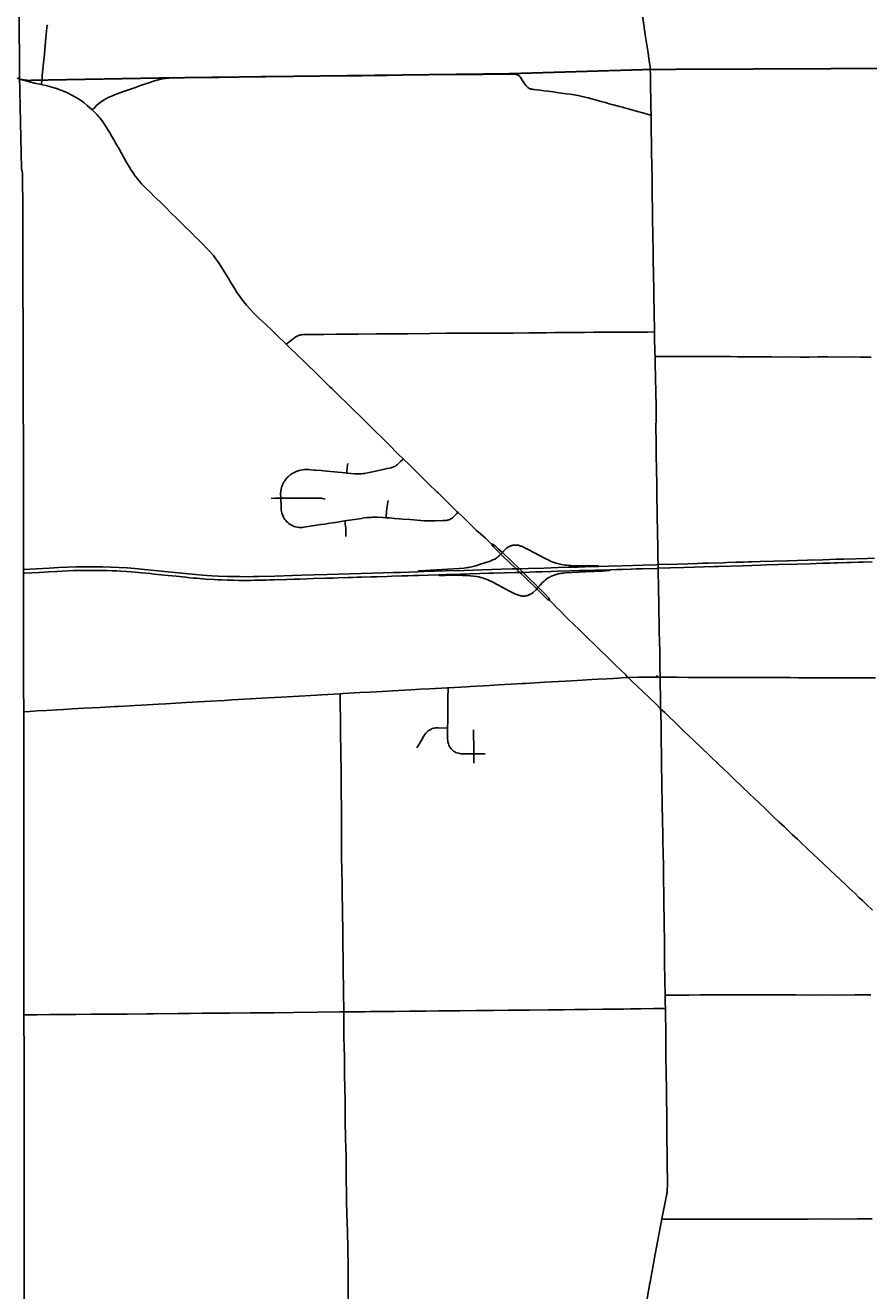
# Model space of a CAD drawing. Header units: feet. Extents: x 2113747 to 2516209, y 960708 to 1356798.
# Tile 39 of 92: x 2328690 to 2346170, y 1119233 to 1145448. Entities that reach past the tile are written whole.
import ezdxf

# ---------------------------------------------------------------- set-up
doc = ezdxf.new("R2010")
doc.units = ezdxf.units.FT
doc.header["$LTSCALE"] = 20
doc.header["$MEASUREMENT"] = 0
doc.linetypes.add('OhDOT_USTN3', pattern=[0.22, 0.165, -0.055])
for name, color, linetype in [('GM_X_County_Road', 3, 'Continuous'), ('GM_X_Interchange_Ramps', 1, 'Continuous'), ('GM_X_Interstate_Location', 251, 'Continuous'), ('GM_X_Interstate_Route', 1, 'Continuous'), ('GM_X_State_Location', 251, 'Continuous'), ('GM_X_State_Route', 1, 'Continuous'), ('GM_X_Township', 251, 'OhDOT_USTN3'), ('GM_X_Township_Road', 4, 'Continuous'), ('GM_X_Township_Subdivision', 4, 'Continuous'), ('GM_X_Unincorporated_Location', 2, 'Continuous')]:
    doc.layers.add(name, color=color, linetype=linetype)
doc.styles.add('Styledgn030', font='dgn030.shx')

msp = doc.modelspace()

# ---------------------------------------------------------------- linework, layer by layer
at = {"layer": 'GM_X_County_Road', "flags": 128}
for points in [[(2341643, 1144530), (2341643, 1144530), (2341638, 1144592), (2341622, 1144706), (2341597, 1144878), (2341578, 1145005), (2341545, 1145212), (2341495, 1145553), (2341451, 1145839), (2341416, 1146062), (2341390, 1146238), (2341361, 1146432), (2341335, 1146604), (2341312, 1146750), (2341295, 1146871), (2341290, 1146933), (2341284, 1147055), (2341283, 1147086)], [(2330079, 1143697), (2330123, 1143741), (2330169, 1143787), (2330214, 1143827), (2330263, 1143865), (2330311, 1143899), (2330357, 1143926), (2330407, 1143952), (2330464, 1143976), (2330574, 1144019), (2330747, 1144082), (2330973, 1144161), (2331078, 1144198), (2331274, 1144265), (2331346, 1144288), (2331398, 1144305), (2331453, 1144320), (2331496, 1144331), (2331543, 1144341), (2331590, 1144349)], [(2331590, 1144349), (2331594, 1144349), (2331666, 1144354), (2331768, 1144358), (2331870, 1144360), (2331981, 1144362), (2332142, 1144364), (2332342, 1144365), (2332447, 1144366), (2332562, 1144368), (2332701, 1144370), (2332859, 1144373), (2332991, 1144375), (2333126, 1144378), (2333438, 1144382), (2333582, 1144385), (2333778, 1144389), (2334123, 1144390), (2334494, 1144395), (2334629, 1144395), (2335035, 1144399), (2335269, 1144401), (2335475, 1144403), (2335675, 1144405), (2335807, 1144407), (2335934, 1144408), (2336189, 1144411), (2336338, 1144415), (2336507, 1144419), (2336708, 1144421), (2337014, 1144423), (2337295, 1144427), (2337515, 1144429), (2337683, 1144430), (2337827, 1144430), (2337926, 1144430), (2338057, 1144430), (2338172, 1144430), (2338372, 1144433), (2338753, 1144438), (2338822, 1144436), (2338836, 1144435), (2338848, 1144433), (2338860, 1144431), (2338871, 1144429), (2338882, 1144425), (2338887, 1144423)], [(2338887, 1144423), (2338893, 1144421), (2338902, 1144416), (2338910, 1144412), (2338918, 1144406), (2338926, 1144400), (2338936, 1144390), (2338945, 1144381), (2338957, 1144365), (2338968, 1144348), (2338989, 1144315), (2339009, 1144285), (2339023, 1144264), (2339030, 1144253), (2339053, 1144221), (2339072, 1144195), (2339092, 1144173), (2339099, 1144165), (2339108, 1144158), (2339117, 1144152), (2339127, 1144145), (2339136, 1144140), (2339147, 1144135), (2339158, 1144131), (2339171, 1144127), (2339185, 1144124), (2339199, 1144122), (2339222, 1144119), (2339292, 1144111), (2339360, 1144103), (2339439, 1144093), (2339523, 1144082), (2339631, 1144068), (2339751, 1144052), (2339907, 1144031), (2339984, 1144020), (2340146, 1143992), (2340288, 1143960), (2340355, 1143944), (2340431, 1143924), (2340577, 1143885), (2340621, 1143873), (2340715, 1143846), (2340772, 1143830), (2340842, 1143811), (2340883, 1143801), (2341006, 1143768), (2341072, 1143750), (2341103, 1143741), (2341129, 1143734), (2341185, 1143718), (2341331, 1143678), (2341407, 1143657), (2341489, 1143633), (2341576, 1143610), (2341630, 1143597), (2341641, 1143594), (2341648, 1143591), (2341658, 1143588)], [(2341658, 1143588), (2341656, 1143751), (2341654, 1143954), (2341651, 1144130), (2341649, 1144265), (2341647, 1144406), (2341643, 1144530)], [(2341697, 1141069), (2341695, 1141176), (2341692, 1141370), (2341691, 1141495), (2341689, 1141662), (2341685, 1141875), (2341682, 1142174), (2341674, 1142633), (2341671, 1142738), (2341671, 1142784), (2341670, 1142896), (2341668, 1143056), (2341664, 1143233), (2341659, 1143492), (2341658, 1143588)], [(2341698, 1140976), (2341697, 1141052), (2341697, 1141069)], [(2341731, 1139096), (2341728, 1139251), (2341727, 1139364), (2341725, 1139494), (2341722, 1139617), (2341718, 1139734), (2341717, 1139878), (2341714, 1140048), (2341713, 1140198), (2341712, 1140270), (2341708, 1140408), (2341706, 1140473), (2341706, 1140540), (2341704, 1140643), (2341703, 1140757), (2341700, 1140882), (2341698, 1140976)], [(2334097, 1138840), (2334119, 1138858), (2334153, 1138886), (2334189, 1138914), (2334241, 1138954), (2334275, 1138978), (2334314, 1139003), (2334328, 1139011), (2334342, 1139018), (2334355, 1139023), (2334367, 1139028), (2334380, 1139032), (2334393, 1139035), (2334409, 1139038), (2334423, 1139039), (2334439, 1139041), (2334504, 1139043), (2334593, 1139045), (2334691, 1139045), (2334875, 1139046), (2335134, 1139047), (2335298, 1139049), (2335586, 1139052), (2335966, 1139056), (2336157, 1139057), (2336302, 1139058), (2336620, 1139058), (2337076, 1139061), (2337403, 1139067), (2337642, 1139070), (2337865, 1139070), (2338285, 1139070), (2338621, 1139071), (2338804, 1139071), (2339128, 1139074), (2339216, 1139076), (2339488, 1139080), (2339672, 1139081), (2339973, 1139085), (2340121, 1139086), (2340282, 1139086), (2340472, 1139089), (2340725, 1139091), (2341170, 1139089), (2341416, 1139091), (2341583, 1139094), (2341731, 1139096)], [(2341742, 1138591), (2341740, 1138669), (2341733, 1138991), (2341731, 1139096)], [(2341847, 1131942), (2341843, 1132143), (2341840, 1132283), (2341838, 1132428), (2341832, 1132741), (2341830, 1132835), (2341829, 1132969), (2341826, 1133104), (2341822, 1133270), (2341819, 1133520), (2341814, 1133730), (2341812, 1133842), (2341808, 1134107), (2341808, 1134199), (2341808, 1134216), (2341806, 1134275), (2341803, 1134436), (2341797, 1134678), (2341794, 1134898), (2341792, 1135043), (2341789, 1135180), (2341786, 1135370), (2341781, 1135679), (2341777, 1135943), (2341772, 1136250), (2341765, 1136545), (2341764, 1136644), (2341763, 1136883), (2341761, 1137051), (2341763, 1137362), (2341764, 1137484), (2341762, 1137629), (2341758, 1137769), (2341755, 1137898), (2341750, 1138092), (2341750, 1138181), (2341746, 1138414), (2341742, 1138591)], [(2341742, 1138591), (2341762, 1138590), (2341843, 1138590), (2342098, 1138588), (2342436, 1138587), (2342587, 1138587), (2342708, 1138586), (2342846, 1138585), (2343040, 1138585), (2343306, 1138584), (2343453, 1138582), (2343725, 1138580), (2343860, 1138579), (2343971, 1138579), (2344162, 1138578), (2344385, 1138576), (2344558, 1138577), (2344742, 1138575), (2344926, 1138575), (2345116, 1138577), (2345323, 1138577), (2345641, 1138576), (2345759, 1138577), (2345999, 1138575), (2346222, 1138575)], [(2337451, 1131724), (2337716, 1131739), (2337831, 1131745), (2337916, 1131750), (2338309, 1131773), (2338493, 1131784), (2338761, 1131798), (2338987, 1131809), (2339059, 1131814), (2339453, 1131838), (2339885, 1131863), (2340009, 1131870), (2340131, 1131877), (2340429, 1131894), (2340560, 1131901), (2340743, 1131912), (2340881, 1131919), (2341145, 1131934), (2341188, 1131937)], [(2341188, 1131937), (2341392, 1131940), (2341540, 1131942), (2341688, 1131943), (2341847, 1131942)], [(2341847, 1131942), (2341911, 1131942), (2342021, 1131941), (2342186, 1131940), (2342420, 1131939), (2342737, 1131937), (2342954, 1131936), (2343128, 1131936), (2343404, 1131936), (2343627, 1131935), (2343883, 1131935), (2344074, 1131934), (2344247, 1131934), (2344549, 1131934), (2344717, 1131933), (2344907, 1131932), (2345065, 1131933), (2345271, 1131931), (2345882, 1131930), (2346112, 1131930), (2346312, 1131931)], [(2341858, 1131289), (2341855, 1131391), (2341852, 1131540), (2341851, 1131769), (2341847, 1131942)], [(2328655, 1131228), (2328779, 1131234), (2328939, 1131243), (2329133, 1131254), (2329345, 1131267), (2329483, 1131275), (2329663, 1131285), (2329902, 1131298), (2330239, 1131318), (2330544, 1131334), (2330619, 1131338), (2330960, 1131357), (2331101, 1131364), (2331451, 1131384), (2331605, 1131393), (2332027, 1131419), (2332273, 1131431), (2332534, 1131446), (2332664, 1131455), (2332817, 1131463), (2332970, 1131473), (2333107, 1131481), (2333710, 1131516), (2334002, 1131532), (2334244, 1131546), (2334729, 1131573), (2334831, 1131579), (2335213, 1131599)], [(2335213, 1131599), (2335280, 1131603), (2335627, 1131623), (2335830, 1131634), (2335964, 1131642), (2336200, 1131656), (2336302, 1131661), (2336680, 1131684), (2336868, 1131693), (2337067, 1131704), (2337441, 1131724), (2337451, 1131724)]]:
    msp.add_lwpolyline(points, dxfattribs=at)
at = {"layer": 'GM_X_Interchange_Ramps', "flags": 128}
for points in [[(2340579, 1134239), (2340574, 1134244), (2340570, 1134246), (2340565, 1134248), (2340560, 1134249), (2340554, 1134250), (2340543, 1134250), (2340513, 1134251), (2340417, 1134250), (2340304, 1134248), (2340196, 1134247), (2340147, 1134248), (2340094, 1134250), (2339996, 1134255), (2339955, 1134258), (2339914, 1134262), (2339880, 1134266), (2339842, 1134271), (2339804, 1134278), (2339774, 1134284), (2339746, 1134290), (2339718, 1134298), (2339689, 1134306), (2339671, 1134312), (2339652, 1134319), (2339629, 1134327), (2339606, 1134336), (2339573, 1134350), (2339540, 1134365), (2339452, 1134409), (2339127, 1134580), (2339046, 1134623), (2339017, 1134636), (2338992, 1134649), (2338977, 1134655), (2338961, 1134660), (2338943, 1134667), (2338927, 1134671), (2338911, 1134675), (2338894, 1134678), (2338876, 1134680), (2338858, 1134681), (2338843, 1134681), (2338831, 1134681), (2338818, 1134680), (2338806, 1134678), (2338793, 1134676), (2338781, 1134673), (2338770, 1134670), (2338758, 1134667), (2338746, 1134662), (2338734, 1134658), (2338722, 1134652), (2338709, 1134644), (2338693, 1134635), (2338678, 1134624), (2338665, 1134614), (2338650, 1134601), (2338636, 1134587), (2338577, 1134525), (2338547, 1134494)], [(2338547, 1134494), (2338517, 1134466), (2338490, 1134442), (2338468, 1134423), (2338447, 1134407), (2338434, 1134398), (2338419, 1134389), (2338400, 1134379), (2338381, 1134371), (2338355, 1134361), (2338326, 1134350), (2338102, 1134275), (2338027, 1134252), (2337970, 1134237), (2337941, 1134230), (2337912, 1134224), (2337882, 1134218), (2337851, 1134212), (2337818, 1134208), (2337780, 1134203), (2337682, 1134194), (2337557, 1134185), (2337210, 1134167), (2337085, 1134160), (2336986, 1134155), (2336864, 1134147), (2336857, 1134146), (2336850, 1134145), (2336843, 1134142), (2336837, 1134140), (2336831, 1134137), (2336826, 1134133), (2336819, 1134126)], [(2339291, 1133771), (2339322, 1133807), (2339359, 1133849), (2339412, 1133906), (2339443, 1133935), (2339473, 1133960), (2339508, 1133985), (2339544, 1134008), (2339560, 1134017), (2339578, 1134027), (2339595, 1134035), (2339614, 1134044), (2339650, 1134059), (2339691, 1134073), (2339713, 1134079), (2339734, 1134084), (2339758, 1134090), (2339785, 1134094), (2339813, 1134097), (2339847, 1134101), (2339881, 1134103), (2340301, 1134125), (2340645, 1134141), (2340785, 1134152), (2340791, 1134153), (2340797, 1134154), (2340801, 1134156), (2340807, 1134159), (2340810, 1134160), (2340812, 1134163), (2340814, 1134165), (2340816, 1134169)], [(2337253, 1134063), (2337259, 1134058), (2337266, 1134054), (2337274, 1134052), (2337283, 1134051), (2337388, 1134052), (2337551, 1134054), (2337652, 1134055), (2337751, 1134053), (2337833, 1134049), (2337911, 1134043), (2337977, 1134037), (2338042, 1134028), (2338087, 1134020), (2338110, 1134015), (2338133, 1134010), (2338160, 1134003), (2338186, 1133995), (2338216, 1133984), (2338244, 1133973), (2338275, 1133961), (2338302, 1133949), (2338364, 1133919), (2338485, 1133854), (2338624, 1133780), (2338738, 1133721), (2338782, 1133699), (2338835, 1133673), (2338877, 1133654), (2338896, 1133646), (2338914, 1133640), (2338939, 1133633), (2338955, 1133629), (2338973, 1133625), (2338992, 1133623), (2339013, 1133623), (2339035, 1133624), (2339054, 1133626), (2339075, 1133629), (2339095, 1133634), (2339107, 1133638), (2339120, 1133643), (2339133, 1133648), (2339147, 1133655), (2339163, 1133663), (2339177, 1133673), (2339188, 1133680), (2339201, 1133689), (2339214, 1133700), (2339275, 1133756), (2339291, 1133771)]]:
    msp.add_lwpolyline(points, dxfattribs=at)
at = {"layer": 'GM_X_Interstate_Route', "flags": 128}
for points in [[(2328657, 1134174), (2328915, 1134188), (2329184, 1134203), (2329381, 1134215), (2329567, 1134223), (2329735, 1134229), (2329908, 1134231), (2330135, 1134232), (2330299, 1134230), (2330466, 1134225), (2330630, 1134217), (2330803, 1134207), (2330960, 1134195), (2331163, 1134177), (2331509, 1134142), (2332005, 1134092), (2332216, 1134071), (2332365, 1134059), (2332555, 1134046), (2332686, 1134039), (2332880, 1134031), (2333011, 1134028), (2333141, 1134026), (2333313, 1134025), (2333419, 1134026), (2333520, 1134029), (2333865, 1134038), (2334229, 1134050), (2334422, 1134056), (2334665, 1134063), (2334944, 1134071), (2335410, 1134084), (2335889, 1134099), (2336315, 1134111), (2336459, 1134115), (2336819, 1134126), (2336948, 1134130), (2337394, 1134143), (2337791, 1134155), (2338152, 1134165), (2338362, 1134172), (2338555, 1134178), (2338779, 1134186), (2338861, 1134188), (2338930, 1134190), (2339110, 1134195), (2339435, 1134205), (2339737, 1134213), (2339950, 1134220), (2340140, 1134225), (2340429, 1134234), (2340579, 1134239), (2340783, 1134245), (2341062, 1134253), (2341495, 1134266), (2341771, 1134274), (2341806, 1134275), (2342224, 1134287), (2342621, 1134298), (2342729, 1134302), (2342847, 1134305), (2343155, 1134314), (2343227, 1134317), (2343424, 1134324), (2343510, 1134326), (2343578, 1134328), (2343680, 1134331), (2343746, 1134333), (2343920, 1134338), (2344205, 1134346), (2344490, 1134355), (2344904, 1134368), (2345222, 1134377), (2345504, 1134385), (2345652, 1134390), (2345903, 1134398), (2346144, 1134405), (2346288, 1134408)], [(2328676, 1134100), (2328978, 1134114), (2329171, 1134124), (2329345, 1134133), (2329571, 1134146), (2329689, 1134150), (2329892, 1134155), (2330060, 1134156), (2330155, 1134156), (2330247, 1134154), (2330370, 1134151), (2330490, 1134147), (2330588, 1134143), (2330673, 1134138), (2330790, 1134131), (2330886, 1134124), (2330965, 1134118), (2331037, 1134112), (2331106, 1134106), (2331279, 1134089), (2331364, 1134080), (2331651, 1134051), (2331814, 1134034), (2332016, 1134012), (2332098, 1134004), (2332173, 1133997), (2332245, 1133991), (2332435, 1133976), (2332602, 1133966), (2332684, 1133962), (2332759, 1133959), (2332880, 1133953), (2333006, 1133950), (2333113, 1133948), (2333251, 1133948), (2333349, 1133948), (2333441, 1133950), (2333513, 1133951), (2333602, 1133954), (2333674, 1133955), (2333759, 1133958), (2333851, 1133960), (2334111, 1133968), (2334265, 1133973), (2334373, 1133976), (2334524, 1133980), (2334665, 1133985), (2334921, 1133993), (2335065, 1133997), (2335173, 1134001), (2335386, 1134007), (2335478, 1134010), (2335567, 1134013), (2335665, 1134016), (2335859, 1134021), (2335973, 1134025), (2336187, 1134031), (2336288, 1134034), (2336492, 1134041), (2336613, 1134044), (2336741, 1134048), (2336840, 1134050), (2337253, 1134063), (2337414, 1134068), (2337529, 1134072), (2337709, 1134077), (2338112, 1134090), (2338296, 1134095), (2338391, 1134097), (2338624, 1134104), (2338847, 1134110)], [(2338847, 1134110), (2338887, 1134111), (2338938, 1134113), (2339007, 1134115), (2339274, 1134124), (2339405, 1134128), (2339582, 1134133), (2339727, 1134137), (2339976, 1134144), (2340176, 1134151), (2340340, 1134156), (2340507, 1134160), (2340816, 1134169), (2340816, 1134169), (2340950, 1134174), (2341049, 1134177), (2341250, 1134182), (2341360, 1134186)], [(2341360, 1134186), (2341473, 1134189), (2341777, 1134197), (2341808, 1134199), (2342056, 1134208), (2342341, 1134217), (2342558, 1134223), (2342758, 1134229), (2342974, 1134236), (2343066, 1134238), (2343555, 1134252), (2343745, 1134258), (2343926, 1134263), (2344057, 1134268), (2344293, 1134275), (2344684, 1134287), (2344953, 1134294), (2345081, 1134297), (2345222, 1134302), (2345372, 1134307), (2345458, 1134309), (2345546, 1134312), (2345714, 1134316), (2345809, 1134319), (2345956, 1134324), (2346058, 1134327), (2346239, 1134331)]]:
    msp.add_lwpolyline(points, dxfattribs=at)
at = {"layer": 'GM_X_State_Route', "flags": 128}
for points in [[(2327482, 1144959), (2327525, 1144924), (2327590, 1144873), (2327600, 1144865), (2327652, 1144825), (2327699, 1144790), (2327749, 1144754), (2327797, 1144720), (2327842, 1144691), (2327898, 1144655), (2327960, 1144616), (2328026, 1144578), (2328083, 1144546), (2328135, 1144519), (2328195, 1144488), (2328269, 1144454), (2328342, 1144422), (2328446, 1144380), (2328501, 1144360), (2328561, 1144341), (2328561, 1144340), (2328629, 1144320), (2328702, 1144299)], [(2328702, 1144299), (2328729, 1144292), (2328882, 1144253), (2329024, 1144220), (2329141, 1144193), (2329239, 1144168), (2329336, 1144138), (2329426, 1144107), (2329502, 1144077), (2329562, 1144050), (2329644, 1144009), (2329733, 1143960), (2329794, 1143923), (2329854, 1143883), (2329909, 1143842), (2329972, 1143790), (2330029, 1143740), (2330079, 1143697), (2330125, 1143652), (2330172, 1143602), (2330213, 1143555)], [(2330213, 1143555), (2330232, 1143533), (2330285, 1143466), (2330325, 1143410), (2330376, 1143330), (2330441, 1143224), (2330485, 1143147), (2330529, 1143067), (2330568, 1142999), (2330640, 1142873), (2330783, 1142619), (2330848, 1142508), (2330885, 1142450), (2330909, 1142411), (2330938, 1142368), (2330949, 1142354)], [(2330949, 1142354), (2330981, 1142308), (2331015, 1142266), (2331050, 1142224), (2331105, 1142160), (2331175, 1142088), (2331284, 1141983), (2331370, 1141898), (2331483, 1141789), (2331602, 1141672), (2331709, 1141566), (2331825, 1141454), (2331978, 1141301), (2332156, 1141126), (2332221, 1141062), (2332278, 1141004), (2332354, 1140926), (2332469, 1140809), (2332534, 1140739), (2332589, 1140677), (2332633, 1140619), (2332674, 1140564), (2332708, 1140516), (2332777, 1140402), (2332892, 1140217), (2332957, 1140107)], [(2332957, 1140107), (2333030, 1139986), (2333074, 1139915), (2333120, 1139848), (2333170, 1139780), (2333219, 1139718), (2333276, 1139649), (2333343, 1139573), (2333418, 1139494), (2333540, 1139375), (2333666, 1139254), (2333804, 1139123), (2333936, 1138995), (2334054, 1138881), (2334097, 1138840), (2334189, 1138752), (2334306, 1138641), (2334507, 1138448), (2334740, 1138221), (2334996, 1137968), (2335044, 1137921)], [(2335044, 1137921), (2335224, 1137745), (2335324, 1137646), (2335472, 1137501), (2335648, 1137329), (2335871, 1137111), (2335991, 1136993)], [(2335991, 1136993), (2336052, 1136935), (2336226, 1136761), (2336421, 1136566), (2336524, 1136465), (2336650, 1136340), (2336900, 1136093), (2337046, 1135951), (2337222, 1135782)], [(2337222, 1135782), (2337245, 1135760), (2337475, 1135536), (2337644, 1135371), (2337656, 1135359), (2337784, 1135236), (2337922, 1135101), (2338043, 1134985), (2338121, 1134914), (2338226, 1134820), (2338355, 1134702)], [(2338355, 1134702), (2338358, 1134689), (2338364, 1134677), (2338385, 1134651), (2338547, 1134494), (2338769, 1134279), (2338835, 1134214)], [(2338355, 1134702), (2338363, 1134701), (2338377, 1134697), (2338386, 1134692), (2338425, 1134662), (2338493, 1134602), (2338571, 1134530), (2338577, 1134525), (2338767, 1134346), (2338930, 1134190), (2338969, 1134153), (2339007, 1134115), (2339142, 1133982), (2339264, 1133863), (2339322, 1133807), (2339328, 1133801), (2339411, 1133718), (2339474, 1133655), (2339537, 1133589), (2339544, 1133578), (2339549, 1133569), (2339553, 1133555), (2339556, 1133542)], [(2338835, 1134214), (2338861, 1134188), (2338938, 1134113), (2339055, 1133999), (2339291, 1133771), (2339331, 1133732), (2339476, 1133590), (2339507, 1133558), (2339516, 1133551), (2339527, 1133546), (2339541, 1133543), (2339556, 1133542)], [(2339556, 1133542), (2339597, 1133499), (2339642, 1133451), (2339700, 1133389), (2339767, 1133323), (2339895, 1133194)], [(2339895, 1133194), (2339963, 1133126), (2340052, 1133039), (2340180, 1132916), (2340278, 1132823), (2340549, 1132561), (2340793, 1132322), (2340945, 1132173), (2341021, 1132100), (2341135, 1131989)], [(2341135, 1131989), (2341150, 1131974), (2341188, 1131937), (2341284, 1131843), (2341345, 1131784), (2341515, 1131620), (2341603, 1131536), (2341771, 1131374), (2341858, 1131289)], [(2341637, 1119390), (2341641, 1119410), (2341747, 1119988), (2341869, 1120643), (2341884, 1120718), (2341912, 1120858), (2341980, 1121206), (2341984, 1121227), (2341987, 1121252), (2341990, 1121273), (2341992, 1121291), (2341994, 1121311), (2341996, 1121332), (2341996, 1121353), (2341997, 1121388), (2341998, 1121473), (2341998, 1121575), (2341994, 1121775), (2341990, 1122142), (2341988, 1122326), (2341986, 1122706), (2341984, 1122837), (2341979, 1123267), (2341977, 1123412), (2341975, 1123727), (2341968, 1124113), (2341965, 1124329), (2341962, 1124648), (2341958, 1124930), (2341956, 1125081), (2341954, 1125196), (2341952, 1125354), (2341946, 1125672), (2341941, 1126016), (2341940, 1126167), (2341937, 1126334), (2341936, 1126485), (2341931, 1126813), (2341928, 1126971), (2341926, 1127200), (2341924, 1127450), (2341920, 1127752), (2341915, 1128001), (2341910, 1128323), (2341905, 1128520), (2341901, 1128743), (2341897, 1128923), (2341889, 1129346), (2341885, 1129668), (2341883, 1129822), (2341879, 1130065), (2341875, 1130291), (2341874, 1130386), (2341871, 1130583), (2341866, 1130892), (2341859, 1131229), (2341858, 1131289)], [(2341858, 1131289), (2341943, 1131208), (2342036, 1131119), (2342144, 1131015), (2342227, 1130935), (2342341, 1130826), (2342546, 1130632), (2342854, 1130337), (2343083, 1130116), (2343247, 1129959), (2343389, 1129823), (2343509, 1129711), (2343577, 1129645), (2343651, 1129575)], [(2343651, 1129575), (2343708, 1129521), (2343798, 1129435), (2344023, 1129223), (2344103, 1129146), (2344199, 1129052), (2344317, 1128942), (2344425, 1128841), (2344522, 1128748), (2344586, 1128687), (2344694, 1128586), (2344773, 1128512), (2344900, 1128390), (2345013, 1128284), (2345128, 1128176), (2345235, 1128075), (2345378, 1127939), (2345480, 1127842), (2345593, 1127737), (2345686, 1127649), (2345767, 1127572), (2345886, 1127459), (2345966, 1127382), (2346038, 1127314), (2346118, 1127241), (2346251, 1127115)], [(2341541, 1118871), (2341637, 1119390)]]:
    msp.add_lwpolyline(points, dxfattribs=at)
at = {"layer": 'GM_X_Township', "flags": 128}
for points in [[(2328408, 1168989), (2332930, 1169098), (2333725, 1169121), (2336806, 1169161), (2337094, 1169168), (2337502, 1169179), (2337592, 1169175), (2354256, 1169691), (2354504, 1155150), (2354511, 1154716), (2354684, 1144590), (2341636, 1144534), (2338848, 1144450), (2338701, 1144446), (2331534, 1144358), (2329035, 1144313), (2328741, 1144307), (2328572, 1144328), (2328569, 1144728), (2328525, 1151478), (2328502, 1154821), (2328460, 1159751), (2328447, 1160090), (2328408, 1168989)], [(2328572, 1144328), (2328741, 1144307), (2329035, 1144313), (2331534, 1144358), (2338701, 1144446), (2338848, 1144450), (2341636, 1144534), (2354684, 1144590), (2354716, 1139626), (2354692, 1139090), (2354770, 1134464), (2354823, 1131921), (2354900, 1127851), (2354927, 1125372), (2355016, 1118560), (2354932, 1118559), (2348534, 1118533), (2348258, 1118529), (2341409, 1118380), (2335351, 1118517), (2334911, 1118504), (2328670, 1118495), (2328670, 1119253), (2328663, 1124950), (2328657, 1131227), (2328653, 1134141), (2328651, 1136742), (2328635, 1142304), (2328630, 1142401), (2328612, 1142470), (2328572, 1144328)]]:
    msp.add_lwpolyline(points, dxfattribs=at)
at = {"layer": 'GM_X_Township_Road', "flags": 128}
for points in [[(2329038, 1144357), (2329042, 1144399), (2329050, 1144478), (2329055, 1144523), (2329070, 1144680), (2329080, 1144782), (2329117, 1145190), (2329128, 1145324), (2329132, 1145357), (2329135, 1145380), (2329139, 1145411), (2329145, 1145436), (2329149, 1145455)], [(2329024, 1144220), (2329026, 1144243), (2329038, 1144357)], [(2335291, 1125008), (2335290, 1125141), (2335288, 1125295), (2335286, 1125433), (2335283, 1125617), (2335281, 1125732), (2335279, 1125899), (2335277, 1126037), (2335273, 1126477), (2335268, 1126706), (2335261, 1127034), (2335261, 1127218), (2335258, 1127369), (2335255, 1127682), (2335254, 1127920), (2335247, 1128251), (2335245, 1128481), (2335244, 1128582), (2335244, 1128733), (2335242, 1129242), (2335240, 1129550), (2335238, 1129672), (2335237, 1129767), (2335234, 1130082), (2335231, 1130282), (2335229, 1130459), (2335225, 1130722), (2335223, 1130889), (2335214, 1131565), (2335213, 1131599)], [(2341952, 1125354), (2342010, 1125354), (2342105, 1125354), (2342443, 1125356), (2342683, 1125359), (2342916, 1125361), (2343198, 1125360), (2343368, 1125361), (2343582, 1125361), (2343857, 1125360), (2344126, 1125359), (2344395, 1125359), (2344651, 1125359), (2345042, 1125358), (2345262, 1125359), (2345488, 1125358), (2345888, 1125359), (2346213, 1125359)], [(2328671, 1124951), (2328714, 1124951), (2328932, 1124950), (2329199, 1124953), (2329471, 1124956), (2329743, 1124957), (2330060, 1124961), (2330313, 1124964), (2330510, 1124963), (2330801, 1124964), (2331212, 1124970), (2331350, 1124971), (2331858, 1124975), (2332104, 1124977), (2332354, 1124980), (2332754, 1124981), (2332931, 1124982), (2333351, 1124986), (2333844, 1124992), (2334251, 1124996), (2334746, 1125003), (2335209, 1125007), (2335291, 1125008)], [(2335291, 1125008), (2335475, 1125010), (2335721, 1125013), (2335845, 1125014), (2336059, 1125016), (2336334, 1125019), (2336653, 1125024), (2336994, 1125026), (2337256, 1125030), (2337705, 1125032), (2338040, 1125036), (2338250, 1125038), (2338384, 1125039), (2338706, 1125042), (2339132, 1125047), (2339536, 1125050), (2339847, 1125054), (2340074, 1125058), (2340349, 1125060), (2340659, 1125062), (2341089, 1125067), (2341230, 1125070), (2341446, 1125073), (2341719, 1125079), (2341912, 1125080), (2341956, 1125081)], [(2335386, 1118819), (2335385, 1119292), (2335383, 1119456), (2335379, 1119735), (2335374, 1120117), (2335365, 1120456), (2335361, 1120640), (2335356, 1120815), (2335349, 1121092), (2335346, 1121264), (2335343, 1121525), (2335341, 1121785), (2335340, 1121909), (2335338, 1122057), (2335336, 1122171), (2335327, 1122407), (2335322, 1122729), (2335320, 1122857), (2335317, 1123100), (2335311, 1123500), (2335309, 1123634), (2335306, 1123877), (2335304, 1124035), (2335297, 1124322), (2335294, 1124447), (2335294, 1124656), (2335293, 1124731), (2335292, 1124862), (2335291, 1125008)], [(2341884, 1120718), (2341918, 1120717), (2341955, 1120717), (2342309, 1120716), (2342503, 1120717), (2342644, 1120716), (2343054, 1120712), (2343195, 1120713), (2343412, 1120713), (2343514, 1120712), (2343642, 1120712), (2343914, 1120712), (2344186, 1120714), (2344478, 1120715), (2344918, 1120717), (2345166, 1120718), (2345485, 1120717), (2345938, 1120719), (2346049, 1120719), (2346239, 1120720)]]:
    msp.add_lwpolyline(points, dxfattribs=at)
at = {"layer": 'GM_X_Township_Subdivision', "flags": 128}
for points in [[(2335353, 1136170), (2335446, 1136160), (2335515, 1136155), (2335542, 1136154), (2335571, 1136153), (2335607, 1136153), (2335643, 1136155), (2335667, 1136158), (2335692, 1136161), (2335724, 1136166), (2335753, 1136171), (2335817, 1136184), (2335981, 1136220), (2336132, 1136252), (2336193, 1136266), (2336270, 1136283), (2336286, 1136288), (2336305, 1136293), (2336320, 1136298), (2336335, 1136304), (2336351, 1136312), (2336361, 1136318), (2336372, 1136325), (2336385, 1136335), (2336399, 1136345), (2336425, 1136369), (2336464, 1136409), (2336506, 1136448), (2336524, 1136465)], [(2333986, 1135649), (2333983, 1135689), (2333981, 1135725), (2333981, 1135760), (2333983, 1135778), (2333985, 1135793), (2333986, 1135808), (2333990, 1135826), (2333993, 1135843), (2333998, 1135859), (2334003, 1135877), (2334009, 1135894), (2334014, 1135909), (2334021, 1135926), (2334028, 1135942), (2334036, 1135958), (2334043, 1135974), (2334052, 1135989), (2334063, 1136007), (2334073, 1136021), (2334086, 1136039), (2334099, 1136055), (2334111, 1136070), (2334126, 1136085), (2334142, 1136101), (2334160, 1136116), (2334180, 1136132), (2334195, 1136143), (2334210, 1136154), (2334222, 1136161), (2334254, 1136179), (2334289, 1136196), (2334326, 1136210), (2334366, 1136223), (2334401, 1136232), (2334434, 1136238), (2334469, 1136243), (2334519, 1136246), (2334561, 1136245), (2334607, 1136242), (2334669, 1136235), (2334702, 1136232), (2334822, 1136222), (2334943, 1136210), (2335100, 1136194), (2335312, 1136175), (2335353, 1136170)], [(2335353, 1136170), (2335357, 1136205), (2335371, 1136341), (2335373, 1136370)], [(2333785, 1135648), (2333873, 1135649), (2333986, 1135649)], [(2333986, 1135649), (2334096, 1135650), (2334208, 1135649), (2334470, 1135652), (2334676, 1135651), (2334785, 1135652), (2334820, 1135652), (2334832, 1135651), (2334844, 1135648), (2334875, 1135638), (2334905, 1135628)], [(2333986, 1135649), (2333987, 1135615), (2333988, 1135582), (2333990, 1135546), (2333993, 1135457), (2333996, 1135411), (2334001, 1135379), (2334006, 1135350), (2334013, 1135325), (2334026, 1135291), (2334041, 1135258), (2334056, 1135229), (2334070, 1135207), (2334087, 1135186), (2334107, 1135165), (2334128, 1135145), (2334154, 1135124), (2334181, 1135106), (2334207, 1135091), (2334233, 1135078), (2334261, 1135068), (2334292, 1135058), (2334331, 1135050), (2334357, 1135046), (2334383, 1135044), (2334397, 1135043), (2334415, 1135045), (2334434, 1135046), (2334460, 1135049), (2334594, 1135069), (2334815, 1135104), (2334893, 1135116), (2335003, 1135133), (2335058, 1135141), (2335120, 1135150), (2335315, 1135181)], [(2336166, 1135247), (2336169, 1135279), (2336171, 1135304), (2336174, 1135341), (2336178, 1135382), (2336185, 1135435), (2336210, 1135605)], [(2335315, 1135181), (2335609, 1135227), (2335659, 1135234), (2335710, 1135241), (2335778, 1135248), (2335815, 1135251), (2335853, 1135254), (2335889, 1135256), (2335926, 1135257), (2335958, 1135257), (2335988, 1135257), (2336109, 1135252), (2336166, 1135247)], [(2335334, 1134861), (2335335, 1134906), (2335334, 1134933), (2335334, 1134962), (2335332, 1134998), (2335330, 1135034), (2335326, 1135074), (2335323, 1135112), (2335320, 1135134), (2335318, 1135157), (2335315, 1135181)], [(2336166, 1135247), (2336240, 1135242), (2336345, 1135233), (2336436, 1135226), (2336518, 1135219), (2336662, 1135207), (2336887, 1135189), (2336959, 1135185), (2337041, 1135183), (2337186, 1135184), (2337343, 1135186), (2337392, 1135188), (2337408, 1135189), (2337422, 1135191), (2337435, 1135194), (2337447, 1135196), (2337460, 1135200), (2337469, 1135203), (2337487, 1135211), (2337508, 1135222), (2337520, 1135229), (2337529, 1135236), (2337541, 1135245), (2337553, 1135254), (2337579, 1135279), (2337629, 1135330), (2337656, 1135359)], [(2337443, 1130889), (2337444, 1131042), (2337445, 1131187), (2337448, 1131364), (2337449, 1131449), (2337449, 1131551), (2337451, 1131679), (2337451, 1131724)], [(2336807, 1130477), (2336853, 1130553), (2336904, 1130641), (2336946, 1130711), (2336972, 1130753), (2336994, 1130782), (2337013, 1130804), (2337035, 1130824), (2337056, 1130840), (2337078, 1130855), (2337101, 1130867), (2337125, 1130877), (2337150, 1130884), (2337173, 1130888), (2337202, 1130891), (2337245, 1130893), (2337443, 1130889)], [(2337986, 1130356), (2337927, 1130355), (2337815, 1130355), (2337749, 1130355), (2337720, 1130357), (2337694, 1130360), (2337665, 1130367), (2337640, 1130374), (2337616, 1130385), (2337590, 1130399), (2337568, 1130413), (2337547, 1130430), (2337528, 1130448), (2337510, 1130467), (2337495, 1130488), (2337481, 1130510), (2337468, 1130537), (2337458, 1130561), (2337451, 1130583), (2337447, 1130606), (2337444, 1130628), (2337442, 1130661), (2337443, 1130724), (2337443, 1130889)], [(2337986, 1130356), (2337985, 1130434), (2337982, 1130832), (2337982, 1130851)], [(2337984, 1130161), (2337986, 1130356)], [(2338219, 1130357), (2338170, 1130357), (2338032, 1130357), (2337986, 1130356)]]:
    msp.add_lwpolyline(points, dxfattribs=at)
at = {"layer": 'GM_X_Unincorporated_Location'}
msp.add_point((2341785, 1131965), dxfattribs=at)

# ---------------------------------------------------------------- texts
at = {"layer": 'GM_X_Interstate_Location', "insert": (2330805, 1134136), "char_height": 1, "attachment_point": 5, "line_spacing_factor": 0.8, "style": 'Styledgn030'}
for s in ['{\\Fdgn000|c0;\\C256;-}', '{\\Fdgn000|c0;\\C256;.}', '{\\Fdgn000|c0;\\C256;,}']:
    msp.add_mtext(s, dxfattribs=at)
at = {"layer": 'GM_X_Interstate_Location', "insert": (2330601, 1133928), "char_height": 1, "attachment_point": 7, "rotation": 0, "line_spacing_factor": 0.8, "style": 'Styledgn030'}
msp.add_mtext('{\\Fdgn000|c0;\\C256;76}', dxfattribs=at)
at = {"layer": 'GM_X_State_Location', "insert": (2340021, 1132639), "char_height": 1, "attachment_point": 7, "rotation": 0, "line_spacing_factor": 0.8, "style": 'Styledgn030'}
msp.add_mtext('{\\Fdgn000|c0;\\C256;14}', dxfattribs=at)
at = {"layer": 'GM_X_State_Location', "insert": (2340273, 1132712), "char_height": 1, "attachment_point": 5, "line_spacing_factor": 0.8, "style": 'Styledgn030'}
for s in ['{\\Fdgn000|c0;\\C256;s}', '{\\Fdgn000|c0;\\C256;r}']:
    msp.add_mtext(s, dxfattribs=at)

doc.saveas('drawing.dxf')
